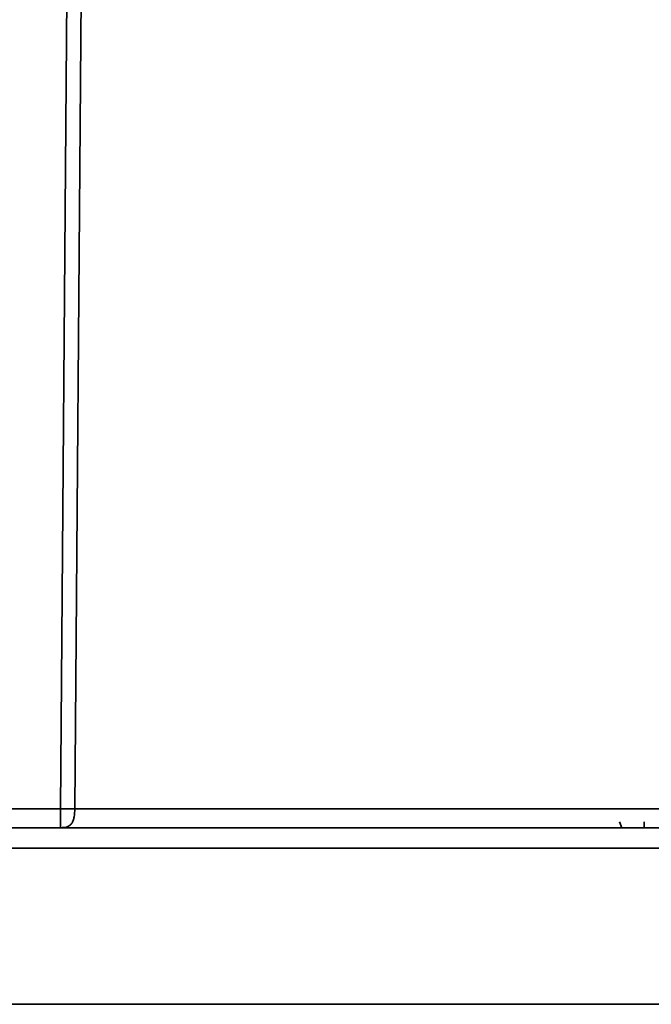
# Paper-space layout '图纸1' of a CAD drawing. Header units: millimetres. Extents: x 98 to 175, y 94 to 269.
# Tile 3 of 13: x 119.67 to 126.24, y 93.75 to 104.01. Entities that reach past the tile are written whole.
import ezdxf

# ---------------------------------------------------------------- set-up
doc = ezdxf.new("R2010")
doc.units = ezdxf.units.MM

psp = doc.layouts.new('图纸1')

# ---------------------------------------------------------------- linework, layer by layer
at = {"color": 7, "linetype": 'Continuous', "lineweight": 35}
for p, q in [((120.0913, 95.7909), (120.1812, 107.4344)), ((120.3298, 107.4309), (120.2387, 95.7909)), ((116.9685, 95.7909), (120.0913, 95.7909)), ((117.007, 95.5944), (127.0512, 95.5944)), ((126.1675, 95.6556), (126.1675, 95.5944)), ((127.0513, 95.3798), (116.2354, 95.3798)), ((116.2101, 93.7544), (127.0513, 93.7544))]:
    psp.add_line(p, q, dxfattribs=at)
at = {"color": 8, "linetype": 'Continuous', "lineweight": 35}
psp.add_line((125.9119, 95.6556), (125.9359, 95.5944), dxfattribs=at)
at = {"color": 7, "linetype": 'Continuous', "lineweight": 35}
for points, knots in [([(120.0913, 95.5944), (120.1121, 95.5948), (120.143, 95.5953), (120.1816, 95.6129), (120.2062, 95.6358), (120.2235, 95.6687), (120.2371, 95.7208), (120.2381, 95.7628), (120.2387, 95.7909)], [0, 0, 0, 0, 0.255448, 0.3808182, 0.5, 0.6191818, 0.744552, 1, 1, 1, 1]), ([(120.0913, 95.7909), (120.105, 95.7908), (120.133, 95.7906), (120.1747, 95.7905), (120.2103, 95.7906), (120.2294, 95.7908), (120.2387, 95.7909)], [0, 0, 0, 0, 0.2457748, 0.4999978, 0.7548399, 1, 1, 1, 1]), ([(120.0913, 95.7909), (120.0913, 95.7628), (120.0913, 95.7208), (120.0913, 95.6687), (120.0913, 95.6358), (120.0913, 95.6129), (120.0913, 95.5953), (120.0913, 95.5948), (120.0913, 95.5944)], [0, 0, 0, 0, 0.255448, 0.3808182, 0.5, 0.6191818, 0.744552, 1, 1, 1, 1])]:
    psp.add_open_spline(points, degree=3, knots=knots, dxfattribs=at)
psp.add_open_spline([(120.2387, 95.7909), (120.4614, 95.7909), (120.907, 95.7909), (121.6607, 95.7909), (122.4668, 95.7909), (123.3235, 95.7909), (124.2198, 95.7909), (125.1464, 95.7909), (126.0934, 95.7909), (126.7316, 95.7909), (127.0507, 95.7909)], degree=3, dxfattribs=at)

doc.saveas('drawing.dxf')
